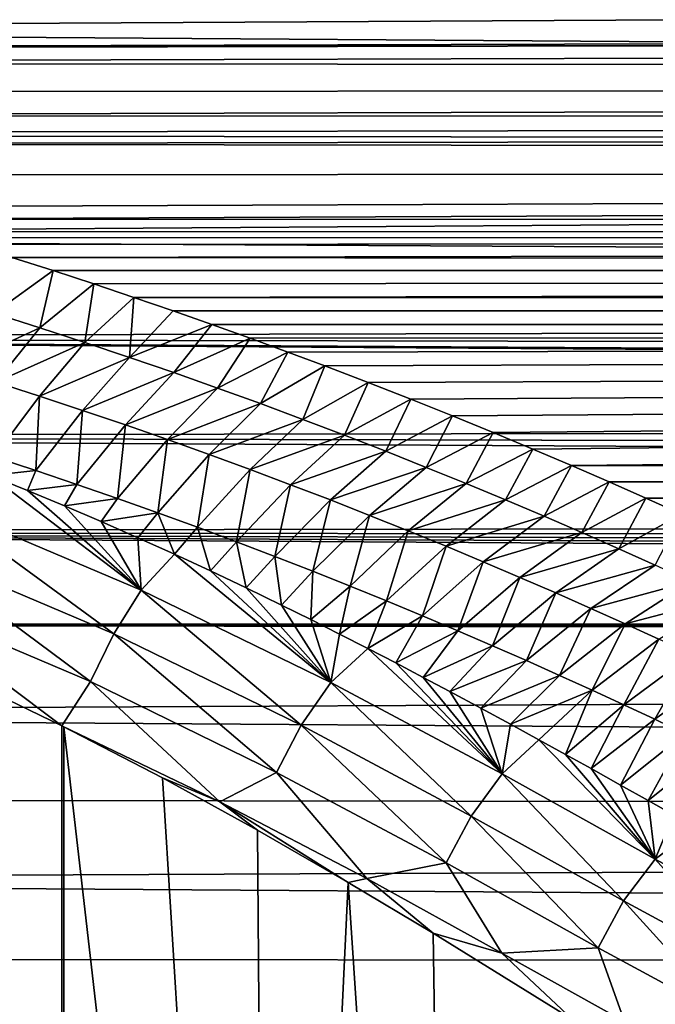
# Model space of a CAD drawing. Header units: millimetres. Extents: x -139 to 106, y -8 to 139.
# Tile 185 of 256: x -69.92 to -66.43, y 55.87 to 61.28. Entities that reach past the tile are written whole.
import ezdxf

# ---------------------------------------------------------------- set-up
doc = ezdxf.new("R2010")
doc.units = ezdxf.units.MM
doc.header["$LTSCALE"] = 53.842063
for name, color, linetype in [('33', 7, 'CONTINUOUS'), ('47', 7, 'CONTINUOUS'), ('66', 7, 'CONTINUOUS'), ('67', 7, 'CONTINUOUS'), ('69', 7, 'CONTINUOUS')]:
    doc.layers.add(name, color=color, linetype=linetype)

msp = doc.modelspace()

# ---------------------------------------------------------------- linework, layer by layer
at = {"layer": '33', "color": 8, "linetype": 'CONTINUOUS'}
for points in [[(-77.0653, 61.1218, 13.2954), (-6.4917, 61.315, 13.5094), (-117, 61.5429, 13.754), (-77.0653, 61.1218, 13.2954)], [(-6.3828, 61.2542, 13.4427), (-6.4917, 61.315, 13.5094), (-77.0653, 61.1218, 13.2954), (-6.3828, 61.2542, 13.4427)], [(-75.9354, 61.1218, 13.2954), (-6.3828, 61.2542, 13.4427), (-77.0653, 61.1218, 13.2954), (-75.9354, 61.1218, 13.2954)], [(-74.8111, 61.048, 13.212), (-6.3828, 61.2542, 13.4427), (-75.9354, 61.1218, 13.2954), (-74.8111, 61.048, 13.212)], [(-5.8311, 60.9672, 13.1196), (-6.3828, 61.2542, 13.4427), (-74.8111, 61.048, 13.212), (-5.8311, 60.9672, 13.1196)], [(-73.614, 60.8857, 13.0252), (-5.8311, 60.9672, 13.1196), (-74.8111, 61.048, 13.212), (-73.614, 60.8857, 13.0252)], [(-72.9353, 60.7584, 12.8754), (-5.8311, 60.9672, 13.1196), (-73.614, 60.8857, 13.0252), (-72.9353, 60.7584, 12.8754)], [(-5.2835, 60.7151, 12.8237), (-5.8311, 60.9672, 13.1196), (-72.9353, 60.7584, 12.8754), (-5.2835, 60.7151, 12.8237)], [(-72.2308, 60.603, 12.6884), (-5.2835, 60.7151, 12.8237), (-72.9353, 60.7584, 12.8754), (-72.2308, 60.603, 12.6884)], [(-4.7438, 60.496, 12.5568), (-5.2835, 60.7151, 12.8237), (-72.2308, 60.603, 12.6884), (-4.7438, 60.496, 12.5568)], [(-71.5394, 60.4307, 12.4756), (-4.7438, 60.496, 12.5568), (-72.2308, 60.603, 12.6884), (-71.5394, 60.4307, 12.4756)], [(-70.8963, 60.2573, 12.255), (-4.7438, 60.496, 12.5568), (-71.5394, 60.4307, 12.4756), (-70.8963, 60.2573, 12.255)], [(-70.6584, 60.1889, 12.1664), (-4.7438, 60.496, 12.5568), (-70.8963, 60.2573, 12.255), (-70.6584, 60.1889, 12.1664)], [(-3.6997, 60.1486, 12.1136), (-4.7438, 60.496, 12.5568), (-70.6584, 60.1889, 12.1664), (-3.6997, 60.1486, 12.1136)], [(-70.4234, 60.1196, 12.0754), (-3.6997, 60.1486, 12.1136), (-70.6584, 60.1889, 12.1664), (-70.4234, 60.1196, 12.0754)], [(-3.6275, 60.1281, 12.0867), (-3.6997, 60.1486, 12.1136), (-70.4234, 60.1196, 12.0754), (-3.6275, 60.1281, 12.0867)], [(-70.1914, 60.0492, 11.9819), (-3.6275, 60.1281, 12.0867), (-70.4234, 60.1196, 12.0754), (-70.1914, 60.0492, 11.9819)], [(-69.9623, 59.9779, 11.8861), (-3.6275, 60.1281, 12.0867), (-70.1914, 60.0492, 11.9819), (-69.9623, 59.9779, 11.8861)], [(-2.7114, 59.9061, 11.7882), (-3.6275, 60.1281, 12.0867), (-69.9623, 59.9779, 11.8861), (-2.7114, 59.9061, 11.7882)], [(-69.7361, 59.9057, 11.7877), (-2.7114, 59.9061, 11.7882), (-69.9623, 59.9779, 11.8861), (-69.7361, 59.9057, 11.7877)], [(-69.5131, 59.8327, 11.687), (-2.7114, 59.9061, 11.7882), (-69.7361, 59.9057, 11.7877), (-69.5131, 59.8327, 11.687)], [(-69.2933, 59.759, 11.584), (-2.7114, 59.9061, 11.7882), (-69.5131, 59.8327, 11.687), (-69.2933, 59.759, 11.584)], [(-1.7719, 59.7476, 11.5678), (-2.7114, 59.9061, 11.7882), (-69.2933, 59.759, 11.584), (-1.7719, 59.7476, 11.5678)], [(-69.0767, 59.6846, 11.4785), (-1.7719, 59.7476, 11.5678), (-69.2933, 59.759, 11.584), (-69.0767, 59.6846, 11.4785)], [(-0.8695, 59.6591, 11.4421), (-1.7719, 59.7476, 11.5678), (-69.0767, 59.6846, 11.4785), (-0.8695, 59.6591, 11.4421)], [(-68.8634, 59.6096, 11.3707), (-0.8695, 59.6591, 11.4421), (-69.0767, 59.6846, 11.4785), (-68.8634, 59.6096, 11.3707)], [(0, 59.6311, 11.4017), (-0.8695, 59.6591, 11.4421), (-68.8634, 59.6096, 11.3707), (0, 59.6311, 11.4017)], [(-68.6535, 59.5342, 11.2609), (0, 59.6311, 11.4017), (-68.8634, 59.6096, 11.3707), (-68.6535, 59.5342, 11.2609)], [(-68.4469, 59.4584, 11.1488), (0, 59.6311, 11.4017), (-68.6535, 59.5342, 11.2609), (-68.4469, 59.4584, 11.1488)], [(-68.2437, 59.3823, 11.0346), (0, 59.6311, 11.4017), (-68.4469, 59.4584, 11.1488), (-68.2437, 59.3823, 11.0346)], [(-68.0046, 59.2908, 10.895), (0, 59.6311, 11.4017), (-68.2437, 59.3823, 11.0346), (-68.0046, 59.2908, 10.895)], [(-67.7705, 59.1991, 10.7525), (0, 59.6311, 11.4017), (-68.0046, 59.2908, 10.895), (-67.7705, 59.1991, 10.7525)], [(-67.5416, 59.1075, 10.6075), (0, 59.6311, 11.4017), (-67.7705, 59.1991, 10.7525), (-67.5416, 59.1075, 10.6075)], [(-67.3181, 59.0161, 10.4599), (0, 59.6311, 11.4017), (-67.5416, 59.1075, 10.6075), (-67.3181, 59.0161, 10.4599)], [(-67.0999, 58.925, 10.31), (0, 59.6311, 11.4017), (-67.3181, 59.0161, 10.4599), (-67.0999, 58.925, 10.31)], [(-66.8874, 58.8345, 10.1581), (0, 59.6311, 11.4017), (-67.0999, 58.925, 10.31), (-66.8874, 58.8345, 10.1581)], [(0, 58.7546, 10.0213), (0, 59.6311, 11.4017), (-66.8874, 58.8345, 10.1581), (0, 58.7546, 10.0213)], [(-66.6806, 58.7447, 10.0041), (0, 58.7546, 10.0213), (-66.8874, 58.8345, 10.1581), (-66.6806, 58.7447, 10.0041)], [(-66.4795, 58.6556, 9.8484), (0, 58.7546, 10.0213), (-66.6806, 58.7447, 10.0041), (-66.4795, 58.6556, 9.8484)], [(-66.2839, 58.5675, 9.691), (0, 58.7546, 10.0213), (-66.4795, 58.6556, 9.8484), (-66.2839, 58.5675, 9.691)]]:
    msp.add_3dface(points, dxfattribs=at)
at = {"layer": '47', "color": 8, "linetype": 'CONTINUOUS'}
for points in [[(-76.5, 61.8109, -19.5124), (-10.0157, 61.5806, -19.4751), (-76.5, 61.2294, -19.4075), (-76.5, 61.8109, -19.5124)], [(-10.0157, 61.5806, -19.4751), (-9.0766, 60.7947, -19.3056), (-76.5, 61.2294, -19.4075), (-10.0157, 61.5806, -19.4751)], [(-76.5, 61.2294, -19.4075), (-9.0766, 60.7947, -19.3056), (-76.5, 60.6553, -19.2686), (-76.5, 61.2294, -19.4075)], [(-9.0766, 60.7947, -19.3056), (-8.7447, 60.5512, -19.2395), (-76.5, 60.6553, -19.2686), (-9.0766, 60.7947, -19.3056)], [(-76.5, 60.6553, -19.2686), (-8.7447, 60.5512, -19.2395), (-76.5, 60.0903, -19.096), (-76.5, 60.6553, -19.2686)], [(-8.7447, 60.5512, -19.2395), (-7.999, 60.0595, -19.0855), (-76.5, 60.0903, -19.096), (-8.7447, 60.5512, -19.2395)], [(-7.999, 60.0595, -19.0855), (-7.4068, 59.7169, -18.9614), (-76.5, 60.0903, -19.096), (-7.999, 60.0595, -19.0855)], [(-76.5, 60.0903, -19.096), (-7.4068, 59.7169, -18.9614), (-76.5, 59.5365, -18.8903), (-76.5, 60.0903, -19.096)], [(-7.4068, 59.7169, -18.9614), (-6.7804, 59.395, -18.8316), (-76.5, 59.5365, -18.8903), (-7.4068, 59.7169, -18.9614)], [(-6.7804, 59.395, -18.8316), (-6.2513, 59.1523, -18.7251), (-76.5, 59.5365, -18.8903), (-6.7804, 59.395, -18.8316)], [(-6.2513, 59.1523, -18.7251), (-6.126, 59.0984, -18.7004), (-76.5, 59.5365, -18.8903), (-6.2513, 59.1523, -18.7251)], [(-76.5, 59.5365, -18.8903), (-6.126, 59.0984, -18.7004), (-76.5, 58.9958, -18.6522), (-76.5, 59.5365, -18.8903)], [(-6.126, 59.0984, -18.7004), (-5.4509, 58.8314, -18.5721), (-76.5, 58.9958, -18.6522), (-6.126, 59.0984, -18.7004)], [(-5.4509, 58.8314, -18.5721), (-4.7643, 58.597, -18.4514), (-76.5, 58.9958, -18.6522), (-5.4509, 58.8314, -18.5721)], [(-76.5, 58.9958, -18.6522), (-4.7643, 58.597, -18.4514), (-76.5, 58.4701, -18.3827), (-76.5, 58.9958, -18.6522)], [(-4.7643, 58.597, -18.4514), (-4.0748, 58.3974, -18.3423), (-76.5, 58.4701, -18.3827), (-4.7643, 58.597, -18.4514)], [(-4.0748, 58.3974, -18.3423), (-3.3865, 58.2318, -18.2472), (-76.5, 58.4701, -18.3827), (-4.0748, 58.3974, -18.3423)], [(-3.3865, 58.2318, -18.2472), (-2.7004, 58.0988, -18.1678), (-76.5, 58.4701, -18.3827), (-3.3865, 58.2318, -18.2472)], [(-2.7004, 58.0988, -18.1678), (-2.0031, 57.9957, -18.1043), (-76.5, 58.4701, -18.3827), (-2.7004, 58.0988, -18.1678)], [(-76.5, 58.4701, -18.3827), (-2.0031, 57.9957, -18.1043), (-76.5, 57.9612, -18.0826), (-76.5, 58.4701, -18.3827)], [(-2.0031, 57.9957, -18.1043), (-1.3383, 57.9267, -18.0608), (-76.5, 57.9612, -18.0826), (-2.0031, 57.9957, -18.1043)], [(-1.3383, 57.9267, -18.0608), (0, 57.8722, -18.0258), (-76.5, 57.9612, -18.0826), (-1.3383, 57.9267, -18.0608)], [(-76.5, 57.9612, -18.0826), (0, 57.8722, -18.0258), (-76.5, 57.471, -17.753), (-76.5, 57.9612, -18.0826)], [(0, 57.8722, -18.0258), (0, 56.9149, -17.3244), (-76.5, 57.471, -17.753), (0, 57.8722, -18.0258)], [(-76.5, 57.471, -17.753), (0, 56.9149, -17.3244), (-76.5, 57.0011, -17.395), (-76.5, 57.471, -17.753)], [(-76.5, 57.0011, -17.395), (0, 56.9149, -17.3244), (-76.5, 56.5531, -17.0098), (-76.5, 57.0011, -17.395)], [(0, 56.9149, -17.3244), (0, 56.0476, -16.5146), (-76.5, 56.5531, -17.0098), (0, 56.9149, -17.3244)], [(-76.5, 56.5531, -17.0098), (0, 56.0476, -16.5146), (-76.5, 56.1287, -16.5989), (-76.5, 56.5531, -17.0098)], [(-76.5, 56.1287, -16.5989), (0, 56.0476, -16.5146), (-76.5, 55.7292, -16.1637), (-76.5, 56.1287, -16.5989)], [(0, 56.0476, -16.5146), (0, 55.2822, -15.6078), (-76.5, 55.7292, -16.1637), (0, 56.0476, -16.5146)]]:
    msp.add_3dface(points, dxfattribs=at)
at = {"layer": '66', "color": 8, "linetype": 'CONTINUOUS'}
for points in [[(-69.7361, 59.9057, 11.7877), (-69.9623, 59.9779, 11.8861), (-70.0614, 59.6719, 11.5042), (-69.7361, 59.9057, 11.7877)], [(-69.7361, 59.9057, 11.7877), (-70.0614, 59.6719, 11.5042), (-69.81, 59.5924, 11.3903), (-69.7361, 59.9057, 11.7877)], [(-69.5131, 59.8327, 11.687), (-69.7361, 59.9057, 11.7877), (-69.81, 59.5924, 11.3903), (-69.5131, 59.8327, 11.687)], [(-69.5131, 59.8327, 11.687), (-69.81, 59.5924, 11.3903), (-69.5615, 59.5115, 11.2726), (-69.5131, 59.8327, 11.687)], [(-69.2933, 59.759, 11.584), (-69.5131, 59.8327, 11.687), (-69.5615, 59.5115, 11.2726), (-69.2933, 59.759, 11.584)], [(-69.2933, 59.759, 11.584), (-69.5615, 59.5115, 11.2726), (-69.3159, 59.4291, 11.1511), (-69.2933, 59.759, 11.584)], [(-69.0767, 59.6846, 11.4785), (-69.2933, 59.759, 11.584), (-69.3159, 59.4291, 11.1511), (-69.0767, 59.6846, 11.4785)], [(-70.0614, 59.6719, 11.5042), (-70.2951, 59.3678, 11.1987), (-69.81, 59.5924, 11.3903), (-70.0614, 59.6719, 11.5042)], [(-68.8634, 59.6096, 11.3707), (-69.0767, 59.6846, 11.4785), (-69.3159, 59.4291, 11.1511), (-68.8634, 59.6096, 11.3707)], [(-70.2951, 59.3678, 11.1987), (-70.0519, 59.2924, 11.0867), (-69.81, 59.5924, 11.3903), (-70.2951, 59.3678, 11.1987)], [(-69.81, 59.5924, 11.3903), (-70.0519, 59.2924, 11.0867), (-69.5615, 59.5115, 11.2726), (-69.81, 59.5924, 11.3903)], [(-68.8634, 59.6096, 11.3707), (-69.3159, 59.4291, 11.1511), (-69.0733, 59.3456, 11.0257), (-68.8634, 59.6096, 11.3707)], [(-68.6535, 59.5342, 11.2609), (-68.8634, 59.6096, 11.3707), (-69.0733, 59.3456, 11.0257), (-68.6535, 59.5342, 11.2609)], [(-70.0519, 59.2924, 11.0867), (-69.8116, 59.2156, 10.9708), (-69.5615, 59.5115, 11.2726), (-70.0519, 59.2924, 11.0867)], [(-69.5615, 59.5115, 11.2726), (-69.8116, 59.2156, 10.9708), (-69.3159, 59.4291, 11.1511), (-69.5615, 59.5115, 11.2726)], [(-68.6535, 59.5342, 11.2609), (-69.0733, 59.3456, 11.0257), (-68.8338, 59.2609, 10.8966), (-68.6535, 59.5342, 11.2609)], [(-68.4469, 59.4584, 11.1488), (-68.6535, 59.5342, 11.2609), (-68.8338, 59.2609, 10.8966), (-68.4469, 59.4584, 11.1488)], [(-68.4469, 59.4584, 11.1488), (-68.8338, 59.2609, 10.8966), (-68.5974, 59.1752, 10.7636), (-68.4469, 59.4584, 11.1488)], [(-68.2437, 59.3823, 11.0346), (-68.4469, 59.4584, 11.1488), (-68.5974, 59.1752, 10.7636), (-68.2437, 59.3823, 11.0346)], [(-69.8116, 59.2156, 10.9708), (-69.574, 59.1373, 10.851), (-69.3159, 59.4291, 11.1511), (-69.8116, 59.2156, 10.9708)], [(-69.3159, 59.4291, 11.1511), (-69.574, 59.1373, 10.851), (-69.0733, 59.3456, 11.0257), (-69.3159, 59.4291, 11.1511)], [(-69.574, 59.1373, 10.851), (-69.3393, 59.0578, 10.7274), (-69.0733, 59.3456, 11.0257), (-69.574, 59.1373, 10.851)], [(-69.0733, 59.3456, 11.0257), (-69.3393, 59.0578, 10.7274), (-68.8338, 59.2609, 10.8966), (-69.0733, 59.3456, 11.0257)], [(-68.2437, 59.3823, 11.0346), (-68.5974, 59.1752, 10.7636), (-68.3644, 59.0886, 10.6269), (-68.2437, 59.3823, 11.0346)], [(-68.0046, 59.2908, 10.895), (-68.2437, 59.3823, 11.0346), (-68.3644, 59.0886, 10.6269), (-68.0046, 59.2908, 10.895)], [(-70.0519, 59.2924, 11.0867), (-70.0616, 58.8825, 10.6964), (-69.8116, 59.2156, 10.9708), (-70.0519, 59.2924, 11.0867)], [(-68.0046, 59.2908, 10.895), (-68.3644, 59.0886, 10.6269), (-68.1346, 59.0012, 10.4865), (-68.0046, 59.2908, 10.895)], [(-67.7705, 59.1991, 10.7525), (-68.0046, 59.2908, 10.895), (-68.1346, 59.0012, 10.4865), (-67.7705, 59.1991, 10.7525)], [(-69.3393, 59.0578, 10.7274), (-69.1077, 58.9772, 10.6001), (-68.8338, 59.2609, 10.8966), (-69.3393, 59.0578, 10.7274)], [(-68.8338, 59.2609, 10.8966), (-69.1077, 58.9772, 10.6001), (-68.5974, 59.1752, 10.7636), (-68.8338, 59.2609, 10.8966)], [(-70.0616, 58.8825, 10.6964), (-69.8321, 58.8076, 10.5786), (-69.8116, 59.2156, 10.9708), (-70.0616, 58.8825, 10.6964)], [(-69.8116, 59.2156, 10.9708), (-69.8321, 58.8076, 10.5786), (-69.574, 59.1373, 10.851), (-69.8116, 59.2156, 10.9708)], [(-67.7705, 59.1991, 10.7525), (-68.1346, 59.0012, 10.4865), (-67.9083, 58.9132, 10.3422), (-67.7705, 59.1991, 10.7525)], [(-67.5416, 59.1075, 10.6075), (-67.7705, 59.1991, 10.7525), (-67.9083, 58.9132, 10.3422), (-67.5416, 59.1075, 10.6075)], [(-69.8321, 58.8076, 10.5786), (-69.6054, 58.7315, 10.4569), (-69.574, 59.1373, 10.851), (-69.8321, 58.8076, 10.5786)], [(-69.574, 59.1373, 10.851), (-69.6054, 58.7315, 10.4569), (-69.3393, 59.0578, 10.7274), (-69.574, 59.1373, 10.851)], [(-69.1077, 58.9772, 10.6001), (-68.8791, 58.8956, 10.469), (-68.5974, 59.1752, 10.7636), (-69.1077, 58.9772, 10.6001)], [(-68.5974, 59.1752, 10.7636), (-68.8791, 58.8956, 10.469), (-68.3644, 59.0886, 10.6269), (-68.5974, 59.1752, 10.7636)], [(-68.8791, 58.8956, 10.469), (-68.6537, 58.813, 10.3341), (-68.3644, 59.0886, 10.6269), (-68.8791, 58.8956, 10.469)], [(-68.3644, 59.0886, 10.6269), (-68.6537, 58.813, 10.3341), (-68.1346, 59.0012, 10.4865), (-68.3644, 59.0886, 10.6269)], [(-67.5416, 59.1075, 10.6075), (-67.9083, 58.9132, 10.3422), (-67.6855, 58.8245, 10.1943), (-67.5416, 59.1075, 10.6075)], [(-67.3181, 59.0161, 10.4599), (-67.5416, 59.1075, 10.6075), (-67.6855, 58.8245, 10.1943), (-67.3181, 59.0161, 10.4599)], [(-69.6054, 58.7315, 10.4569), (-69.3817, 58.6542, 10.3314), (-69.3393, 59.0578, 10.7274), (-69.6054, 58.7315, 10.4569)], [(-69.3393, 59.0578, 10.7274), (-69.3817, 58.6542, 10.3314), (-69.1077, 58.9772, 10.6001), (-69.3393, 59.0578, 10.7274)], [(-69.3817, 58.6542, 10.3314), (-69.1609, 58.5758, 10.2022), (-69.1077, 58.9772, 10.6001), (-69.3817, 58.6542, 10.3314)], [(-69.1077, 58.9772, 10.6001), (-69.1609, 58.5758, 10.2022), (-68.8791, 58.8956, 10.469), (-69.1077, 58.9772, 10.6001)], [(-68.6537, 58.813, 10.3341), (-68.4316, 58.7297, 10.1956), (-68.1346, 59.0012, 10.4865), (-68.6537, 58.813, 10.3341)], [(-68.1346, 59.0012, 10.4865), (-68.4316, 58.7297, 10.1956), (-67.9083, 58.9132, 10.3422), (-68.1346, 59.0012, 10.4865)], [(-67.3181, 59.0161, 10.4599), (-67.6855, 58.8245, 10.1943), (-67.4662, 58.7355, 10.0426), (-67.3181, 59.0161, 10.4599)], [(-67.0999, 58.925, 10.31), (-67.3181, 59.0161, 10.4599), (-67.4662, 58.7355, 10.0426), (-67.0999, 58.925, 10.31)], [(-68.4316, 58.7297, 10.1956), (-68.2128, 58.6458, 10.0533), (-67.9083, 58.9132, 10.3422), (-68.4316, 58.7297, 10.1956)], [(-67.9083, 58.9132, 10.3422), (-68.2128, 58.6458, 10.0533), (-67.6855, 58.8245, 10.1943), (-67.9083, 58.9132, 10.3422)], [(-67.0999, 58.925, 10.31), (-67.4662, 58.7355, 10.0426), (-67.2506, 58.6461, 9.8873), (-67.0999, 58.925, 10.31)], [(-66.8874, 58.8345, 10.1581), (-67.0999, 58.925, 10.31), (-67.2506, 58.6461, 9.8873), (-66.8874, 58.8345, 10.1581)], [(-70.0616, 58.8825, 10.6964), (-70.0817, 58.7808, 10.612), (-69.8321, 58.8076, 10.5786), (-70.0616, 58.8825, 10.6964)], [(-69.1609, 58.5758, 10.2022), (-68.9432, 58.4966, 10.0693), (-68.8791, 58.8956, 10.469), (-69.1609, 58.5758, 10.2022)], [(-68.8791, 58.8956, 10.469), (-68.9432, 58.4966, 10.0693), (-68.6537, 58.813, 10.3341), (-68.8791, 58.8956, 10.469)], [(-70.0817, 58.7808, 10.612), (-69.8776, 58.6986, 10.4926), (-69.8321, 58.8076, 10.5786), (-70.0817, 58.7808, 10.612)], [(-69.8321, 58.8076, 10.5786), (-69.8776, 58.6986, 10.4926), (-69.6054, 58.7315, 10.4569), (-69.8321, 58.8076, 10.5786)], [(-68.9432, 58.4966, 10.0693), (-68.7287, 58.4165, 9.9328), (-68.6537, 58.813, 10.3341), (-68.9432, 58.4966, 10.0693)], [(-68.6537, 58.813, 10.3341), (-68.7287, 58.4165, 9.9328), (-68.4316, 58.7297, 10.1956), (-68.6537, 58.813, 10.3341)], [(-68.2128, 58.6458, 10.0533), (-67.9973, 58.5613, 9.9074), (-67.6855, 58.8245, 10.1943), (-68.2128, 58.6458, 10.0533)], [(-67.6855, 58.8245, 10.1943), (-67.9973, 58.5613, 9.9074), (-67.4662, 58.7355, 10.0426), (-67.6855, 58.8245, 10.1943)], [(-66.8874, 58.8345, 10.1581), (-67.2506, 58.6461, 9.8873), (-67.0388, 58.5566, 9.7282), (-66.8874, 58.8345, 10.1581)], [(-66.6806, 58.7447, 10.0041), (-66.8874, 58.8345, 10.1581), (-67.0388, 58.5566, 9.7282), (-66.6806, 58.7447, 10.0041)], [(-69.8776, 58.6986, 10.4926), (-69.674, 58.6139, 10.3682), (-69.6054, 58.7315, 10.4569), (-69.8776, 58.6986, 10.4926)], [(-69.6054, 58.7315, 10.4569), (-69.674, 58.6139, 10.3682), (-69.3817, 58.6542, 10.3314), (-69.6054, 58.7315, 10.4569)], [(-68.7287, 58.4165, 9.9328), (-68.5174, 58.3358, 9.7926), (-68.4316, 58.7297, 10.1956), (-68.7287, 58.4165, 9.9328)], [(-68.4316, 58.7297, 10.1956), (-68.5174, 58.3358, 9.7926), (-68.2128, 58.6458, 10.0533), (-68.4316, 58.7297, 10.1956)], [(-67.9973, 58.5613, 9.9074), (-67.7854, 58.4765, 9.7579), (-67.4662, 58.7355, 10.0426), (-67.9973, 58.5613, 9.9074)], [(-67.4662, 58.7355, 10.0426), (-67.7854, 58.4765, 9.7579), (-67.2506, 58.6461, 9.8873), (-67.4662, 58.7355, 10.0426)], [(-66.6806, 58.7447, 10.0041), (-67.0388, 58.5566, 9.7282), (-66.8309, 58.4669, 9.5655), (-66.6806, 58.7447, 10.0041)], [(-66.4795, 58.6556, 9.8484), (-66.6806, 58.7447, 10.0041), (-66.8309, 58.4669, 9.5655), (-66.4795, 58.6556, 9.8484)], [(-69.674, 58.6139, 10.3682), (-69.4714, 58.5271, 10.2389), (-69.3817, 58.6542, 10.3314), (-69.674, 58.6139, 10.3682)], [(-69.3817, 58.6542, 10.3314), (-69.4714, 58.5271, 10.2389), (-69.1609, 58.5758, 10.2022), (-69.3817, 58.6542, 10.3314)], [(-68.5174, 58.3358, 9.7926), (-68.3094, 58.2546, 9.6488), (-68.2128, 58.6458, 10.0533), (-68.5174, 58.3358, 9.7926)], [(-68.2128, 58.6458, 10.0533), (-68.3094, 58.2546, 9.6488), (-67.9973, 58.5613, 9.9074), (-68.2128, 58.6458, 10.0533)], [(-67.7854, 58.4765, 9.7579), (-67.577, 58.3913, 9.6048), (-67.2506, 58.6461, 9.8873), (-67.7854, 58.4765, 9.7579)], [(-67.2506, 58.6461, 9.8873), (-67.577, 58.3913, 9.6048), (-67.0388, 58.5566, 9.7282), (-67.2506, 58.6461, 9.8873)], [(-66.4795, 58.6556, 9.8484), (-66.8309, 58.4669, 9.5655), (-66.6269, 58.3772, 9.3991), (-66.4795, 58.6556, 9.8484)], [(-66.2839, 58.5675, 9.691), (-66.4795, 58.6556, 9.8484), (-66.6269, 58.3772, 9.3991), (-66.2839, 58.5675, 9.691)], [(-69.4714, 58.5271, 10.2389), (-69.27, 58.4384, 10.1048), (-69.1609, 58.5758, 10.2022), (-69.4714, 58.5271, 10.2389)], [(-69.27, 58.4384, 10.1048), (-69.0699, 58.3479, 9.9658), (-69.1609, 58.5758, 10.2022), (-69.27, 58.4384, 10.1048)], [(-69.1609, 58.5758, 10.2022), (-69.0699, 58.3479, 9.9658), (-68.9432, 58.4966, 10.0693), (-69.1609, 58.5758, 10.2022)], [(-68.3094, 58.2546, 9.6488), (-68.1047, 58.173, 9.5015), (-67.9973, 58.5613, 9.9074), (-68.3094, 58.2546, 9.6488)], [(-67.9973, 58.5613, 9.9074), (-68.1047, 58.173, 9.5015), (-67.7854, 58.4765, 9.7579), (-67.9973, 58.5613, 9.9074)], [(-67.577, 58.3913, 9.6048), (-67.3723, 58.3059, 9.4481), (-67.0388, 58.5566, 9.7282), (-67.577, 58.3913, 9.6048)], [(-67.0388, 58.5566, 9.7282), (-67.3723, 58.3059, 9.4481), (-66.8309, 58.4669, 9.5655), (-67.0388, 58.5566, 9.7282)], [(-66.2839, 58.5675, 9.691), (-66.6269, 58.3772, 9.3991), (-66.4271, 58.2876, 9.229), (-66.2839, 58.5675, 9.691)], [(-69.0699, 58.3479, 9.9658), (-68.8716, 58.2559, 9.8223), (-68.9432, 58.4966, 10.0693), (-69.0699, 58.3479, 9.9658)], [(-68.9432, 58.4966, 10.0693), (-68.8716, 58.2559, 9.8223), (-68.7287, 58.4165, 9.9328), (-68.9432, 58.4966, 10.0693)], [(-68.1047, 58.173, 9.5015), (-67.9036, 58.0911, 9.3506), (-67.7854, 58.4765, 9.7579), (-68.1047, 58.173, 9.5015)], [(-67.7854, 58.4765, 9.7579), (-67.9036, 58.0911, 9.3506), (-67.577, 58.3913, 9.6048), (-67.7854, 58.4765, 9.7579)], [(-67.3723, 58.3059, 9.4481), (-67.1714, 58.2205, 9.2878), (-66.8309, 58.4669, 9.5655), (-67.3723, 58.3059, 9.4481)], [(-66.8309, 58.4669, 9.5655), (-67.1714, 58.2205, 9.2878), (-66.6269, 58.3772, 9.3991), (-66.8309, 58.4669, 9.5655)], [(-68.8716, 58.2559, 9.8223), (-68.6752, 58.1626, 9.674), (-68.7287, 58.4165, 9.9328), (-68.8716, 58.2559, 9.8223)], [(-68.7287, 58.4165, 9.9328), (-68.6752, 58.1626, 9.674), (-68.5174, 58.3358, 9.7926), (-68.7287, 58.4165, 9.9328)], [(-67.9036, 58.0911, 9.3506), (-67.706, 58.0091, 9.1963), (-67.577, 58.3913, 9.6048), (-67.9036, 58.0911, 9.3506)], [(-67.577, 58.3913, 9.6048), (-67.706, 58.0091, 9.1963), (-67.3723, 58.3059, 9.4481), (-67.577, 58.3913, 9.6048)], [(-67.1714, 58.2205, 9.2878), (-66.9743, 58.1352, 9.1241), (-66.6269, 58.3772, 9.3991), (-67.1714, 58.2205, 9.2878)], [(-66.6269, 58.3772, 9.3991), (-66.9743, 58.1352, 9.1241), (-66.4271, 58.2876, 9.229), (-66.6269, 58.3772, 9.3991)], [(-68.6752, 58.1626, 9.674), (-68.481, 58.0682, 9.5212), (-68.5174, 58.3358, 9.7926), (-68.6752, 58.1626, 9.674)], [(-68.5174, 58.3358, 9.7926), (-68.481, 58.0682, 9.5212), (-68.3094, 58.2546, 9.6488), (-68.5174, 58.3358, 9.7926)], [(-67.706, 58.0091, 9.1963), (-67.5121, 57.9271, 9.0385), (-67.3723, 58.3059, 9.4481), (-67.706, 58.0091, 9.1963)], [(-67.3723, 58.3059, 9.4481), (-67.5121, 57.9271, 9.0385), (-67.1714, 58.2205, 9.2878), (-67.3723, 58.3059, 9.4481)], [(-66.9743, 58.1352, 9.1241), (-66.7812, 58.05, 8.9568), (-66.4271, 58.2876, 9.229), (-66.9743, 58.1352, 9.1241)], [(-66.4271, 58.2876, 9.229), (-66.7812, 58.05, 8.9568), (-66.2315, 58.1983, 9.0553), (-66.4271, 58.2876, 9.229)], [(-68.481, 58.0682, 9.5212), (-68.3207, 57.9889, 9.3904), (-68.3094, 58.2546, 9.6488), (-68.481, 58.0682, 9.5212)], [(-68.3094, 58.2546, 9.6488), (-68.3207, 57.9889, 9.3904), (-68.1047, 58.173, 9.5015), (-68.3094, 58.2546, 9.6488)], [(-67.5121, 57.9271, 9.0385), (-67.3219, 57.8451, 8.8773), (-67.1714, 58.2205, 9.2878), (-67.5121, 57.9271, 9.0385)], [(-67.1714, 58.2205, 9.2878), (-67.3219, 57.8451, 8.8773), (-66.9743, 58.1352, 9.1241), (-67.1714, 58.2205, 9.2878)], [(-68.3207, 57.9889, 9.3904), (-68.1622, 57.9091, 9.2565), (-68.1047, 58.173, 9.5015), (-68.3207, 57.9889, 9.3904)], [(-68.1047, 58.173, 9.5015), (-68.1622, 57.9091, 9.2565), (-67.9036, 58.0911, 9.3506), (-68.1047, 58.173, 9.5015)], [(-66.7812, 58.05, 8.9568), (-66.5922, 57.9651, 8.786), (-66.2315, 58.1983, 9.0553), (-66.7812, 58.05, 8.9568)], [(-66.2315, 58.1983, 9.0553), (-66.5922, 57.9651, 8.786), (-66.0402, 58.1093, 8.878), (-66.2315, 58.1983, 9.0553)], [(-67.3219, 57.8451, 8.8773), (-67.1356, 57.7634, 8.7128), (-66.9743, 58.1352, 9.1241), (-67.3219, 57.8451, 8.8773)], [(-66.9743, 58.1352, 9.1241), (-67.1356, 57.7634, 8.7128), (-66.7812, 58.05, 8.9568), (-66.9743, 58.1352, 9.1241)], [(-66.5922, 57.9651, 8.786), (-66.4074, 57.8806, 8.6118), (-66.0402, 58.1093, 8.878), (-66.5922, 57.9651, 8.786)], [(-68.1622, 57.9091, 9.2565), (-68.0064, 57.8296, 9.1205), (-67.9036, 58.0911, 9.3506), (-68.1622, 57.9091, 9.2565)], [(-67.9036, 58.0911, 9.3506), (-68.0064, 57.8296, 9.1205), (-67.706, 58.0091, 9.1963), (-67.9036, 58.0911, 9.3506)], [(-67.1356, 57.7634, 8.7128), (-66.9532, 57.6819, 8.5449), (-66.7812, 58.05, 8.9568), (-67.1356, 57.7634, 8.7128)], [(-66.7812, 58.05, 8.9568), (-66.9532, 57.6819, 8.5449), (-66.5922, 57.9651, 8.786), (-66.7812, 58.05, 8.9568)], [(-68.0064, 57.8296, 9.1205), (-67.8529, 57.7501, 8.982), (-67.706, 58.0091, 9.1963), (-68.0064, 57.8296, 9.1205)], [(-67.706, 58.0091, 9.1963), (-67.8529, 57.7501, 8.982), (-67.5121, 57.9271, 9.0385), (-67.706, 58.0091, 9.1963)], [(-66.9532, 57.6819, 8.5449), (-66.7748, 57.6009, 8.3736), (-66.5922, 57.9651, 8.786), (-66.9532, 57.6819, 8.5449)], [(-66.5922, 57.9651, 8.786), (-66.7748, 57.6009, 8.3736), (-66.4074, 57.8806, 8.6118), (-66.5922, 57.9651, 8.786)], [(-67.8529, 57.7501, 8.982), (-67.7022, 57.671, 8.8413), (-67.5121, 57.9271, 9.0385), (-67.8529, 57.7501, 8.982)], [(-67.5121, 57.9271, 9.0385), (-67.7022, 57.671, 8.8413), (-67.3219, 57.8451, 8.8773), (-67.5121, 57.9271, 9.0385)], [(-67.7022, 57.671, 8.8413), (-67.5558, 57.5933, 8.7002), (-67.3219, 57.8451, 8.8773), (-67.7022, 57.671, 8.8413)], [(-67.3219, 57.8451, 8.8773), (-67.5558, 57.5933, 8.7002), (-67.1356, 57.7634, 8.7128), (-67.3219, 57.8451, 8.8773)], [(-66.7748, 57.6009, 8.3736), (-66.6005, 57.5205, 8.1992), (-66.4074, 57.8806, 8.6118), (-66.7748, 57.6009, 8.3736)], [(-66.4074, 57.8806, 8.6118), (-66.6005, 57.5205, 8.1992), (-66.2268, 57.7965, 8.4342), (-66.4074, 57.8806, 8.6118)], [(-66.6005, 57.5205, 8.1992), (-66.4305, 57.4407, 8.0214), (-66.2268, 57.7965, 8.4342), (-66.6005, 57.5205, 8.1992)], [(-66.2268, 57.7965, 8.4342), (-66.4305, 57.4407, 8.0214), (-66.0506, 57.7131, 8.2531), (-66.2268, 57.7965, 8.4342)], [(-67.5558, 57.5933, 8.7002), (-67.3857, 57.502, 8.5305), (-67.1356, 57.7634, 8.7128), (-67.5558, 57.5933, 8.7002)], [(-67.1356, 57.7634, 8.7128), (-67.3857, 57.502, 8.5305), (-66.9532, 57.6819, 8.5449), (-67.1356, 57.7634, 8.7128)], [(-67.3857, 57.502, 8.5305), (-67.2221, 57.4132, 8.3609), (-66.9532, 57.6819, 8.5449), (-67.3857, 57.502, 8.5305)], [(-66.9532, 57.6819, 8.5449), (-67.2221, 57.4132, 8.3609), (-66.7748, 57.6009, 8.3736), (-66.9532, 57.6819, 8.5449)], [(-66.4305, 57.4407, 8.0214), (-66.2647, 57.3617, 7.8405), (-66.0506, 57.7131, 8.2531), (-66.4305, 57.4407, 8.0214)], [(-67.2221, 57.4132, 8.3609), (-67.0671, 57.3283, 8.1943), (-66.7748, 57.6009, 8.3736), (-67.2221, 57.4132, 8.3609)], [(-67.0671, 57.3283, 8.1943), (-66.9198, 57.247, 8.0303), (-66.7748, 57.6009, 8.3736), (-67.0671, 57.3283, 8.1943)], [(-66.7748, 57.6009, 8.3736), (-66.9198, 57.247, 8.0303), (-66.6005, 57.5205, 8.1992), (-66.7748, 57.6009, 8.3736)], [(-66.9198, 57.247, 8.0303), (-66.7805, 57.1698, 7.8699), (-66.6005, 57.5205, 8.1992), (-66.9198, 57.247, 8.0303)], [(-66.6005, 57.5205, 8.1992), (-66.7805, 57.1698, 7.8699), (-66.4305, 57.4407, 8.0214), (-66.6005, 57.5205, 8.1992)], [(-66.7805, 57.1698, 7.8699), (-66.6176, 57.0791, 7.6753), (-66.4305, 57.4407, 8.0214), (-66.7805, 57.1698, 7.8699)], [(-66.4305, 57.4407, 8.0214), (-66.6176, 57.0791, 7.6753), (-66.2647, 57.3617, 7.8405), (-66.4305, 57.4407, 8.0214)], [(-66.6176, 57.0791, 7.6753), (-66.4664, 56.9947, 7.4876), (-66.2647, 57.3617, 7.8405), (-66.6176, 57.0791, 7.6753)], [(-66.2647, 57.3617, 7.8405), (-66.4664, 56.9947, 7.4876), (-66.1033, 57.2836, 7.6565), (-66.2647, 57.3617, 7.8405)], [(-66.4664, 56.9947, 7.4876), (-66.3265, 56.9166, 7.3072), (-66.1033, 57.2836, 7.6565), (-66.4664, 56.9947, 7.4876)]]:
    msp.add_3dface(points, dxfattribs=at)
at = {"layer": '67', "color": 8, "linetype": 'CONTINUOUS'}
for points in [[(-69.2517, 58.151, 9.8779), (-70.0817, 58.7808, 10.612), (-70.3899, 58.6325, 10.5902), (-69.2517, 58.151, 9.8779)], [(-69.8776, 58.6986, 10.4926), (-70.0817, 58.7808, 10.612), (-69.2517, 58.151, 9.8779), (-69.8776, 58.6986, 10.4926)], [(-69.674, 58.6139, 10.3682), (-69.8776, 58.6986, 10.4926), (-69.2517, 58.151, 9.8779), (-69.674, 58.6139, 10.3682)], [(-70.3899, 58.6325, 10.5902), (-70.5246, 58.3861, 10.5184), (-69.4026, 57.911, 9.8178), (-70.3899, 58.6325, 10.5902)], [(-69.2517, 58.151, 9.8779), (-70.3899, 58.6325, 10.5902), (-69.4026, 57.911, 9.8178), (-69.2517, 58.151, 9.8779)], [(-69.4714, 58.5271, 10.2389), (-69.674, 58.6139, 10.3682), (-69.2517, 58.151, 9.8779), (-69.4714, 58.5271, 10.2389)], [(-69.27, 58.4384, 10.1048), (-69.4714, 58.5271, 10.2389), (-69.2517, 58.151, 9.8779), (-69.27, 58.4384, 10.1048)], [(-69.0699, 58.3479, 9.9658), (-69.27, 58.4384, 10.1048), (-69.2517, 58.151, 9.8779), (-69.0699, 58.3479, 9.9658)], [(-70.6402, 58.1184, 10.4955), (-69.5305, 57.6482, 9.8041), (-70.5246, 58.3861, 10.5184), (-70.6402, 58.1184, 10.4955)], [(-70.5246, 58.3861, 10.5184), (-69.5305, 57.6482, 9.8041), (-69.4026, 57.911, 9.8178), (-70.5246, 58.3861, 10.5184)], [(-68.2107, 57.6438, 9.0566), (-69.0699, 58.3479, 9.9658), (-69.2517, 58.151, 9.8779), (-68.2107, 57.6438, 9.0566)], [(-68.8716, 58.2559, 9.8223), (-69.0699, 58.3479, 9.9658), (-68.2107, 57.6438, 9.0566), (-68.8716, 58.2559, 9.8223)], [(-68.6752, 58.1626, 9.674), (-68.8716, 58.2559, 9.8223), (-68.2107, 57.6438, 9.0566), (-68.6752, 58.1626, 9.674)], [(-68.481, 58.0682, 9.5212), (-68.6752, 58.1626, 9.674), (-68.2107, 57.6438, 9.0566), (-68.481, 58.0682, 9.5212)], [(-70.2276, 57.6655, 10.2302), (-69.6884, 57.405, 9.8794), (-70.6402, 58.1184, 10.4955), (-70.2276, 57.6655, 10.2302)], [(-70.6402, 58.1184, 10.4955), (-69.6884, 57.405, 9.8794), (-69.5305, 57.6482, 9.8041), (-70.6402, 58.1184, 10.4955)], [(-69.2517, 58.151, 9.8779), (-69.4026, 57.911, 9.8178), (-68.3729, 57.4087, 9.008), (-69.2517, 58.151, 9.8779)], [(-68.2107, 57.6438, 9.0566), (-69.2517, 58.151, 9.8779), (-68.3729, 57.4087, 9.008), (-68.2107, 57.6438, 9.0566)], [(-68.3207, 57.9889, 9.3904), (-68.481, 58.0682, 9.5212), (-68.2107, 57.6438, 9.0566), (-68.3207, 57.9889, 9.3904)], [(-68.1622, 57.9091, 9.2565), (-68.3207, 57.9889, 9.3904), (-68.2107, 57.6438, 9.0566), (-68.1622, 57.9091, 9.2565)], [(-69.5305, 57.6482, 9.8041), (-68.5081, 57.1493, 9.0028), (-69.4026, 57.911, 9.8178), (-69.5305, 57.6482, 9.8041)], [(-69.4026, 57.911, 9.8178), (-68.5081, 57.1493, 9.0028), (-68.3729, 57.4087, 9.008), (-69.4026, 57.911, 9.8178)], [(-68.0064, 57.8296, 9.1205), (-68.1622, 57.9091, 9.2565), (-68.2107, 57.6438, 9.0566), (-68.0064, 57.8296, 9.1205)], [(-67.2686, 57.1407, 8.134), (-68.0064, 57.8296, 9.1205), (-68.2107, 57.6438, 9.0566), (-67.2686, 57.1407, 8.134)], [(-67.8529, 57.7501, 8.982), (-68.0064, 57.8296, 9.1205), (-67.2686, 57.1407, 8.134), (-67.8529, 57.7501, 8.982)], [(-67.7022, 57.671, 8.8413), (-67.8529, 57.7501, 8.982), (-67.2686, 57.1407, 8.134), (-67.7022, 57.671, 8.8413)], [(-67.5558, 57.5933, 8.7002), (-67.7022, 57.671, 8.8413), (-67.2686, 57.1407, 8.134), (-67.5558, 57.5933, 8.7002)], [(-69.6884, 57.405, 9.8794), (-68.8196, 56.9877, 9.2208), (-69.5305, 57.6482, 9.8041), (-69.6884, 57.405, 9.8794)], [(-69.5305, 57.6482, 9.8041), (-68.8196, 56.9877, 9.2208), (-68.5081, 57.1493, 9.0028), (-69.5305, 57.6482, 9.8041)], [(-68.2107, 57.6438, 9.0566), (-68.3729, 57.4087, 9.008), (-67.4383, 56.9089, 8.0954), (-68.2107, 57.6438, 9.0566)], [(-67.2686, 57.1407, 8.134), (-68.2107, 57.6438, 9.0566), (-67.4383, 56.9089, 8.0954), (-67.2686, 57.1407, 8.134)], [(-67.3857, 57.502, 8.5305), (-67.5558, 57.5933, 8.7002), (-67.2686, 57.1407, 8.134), (-67.3857, 57.502, 8.5305)], [(-67.2221, 57.4132, 8.3609), (-67.3857, 57.502, 8.5305), (-67.2686, 57.1407, 8.134), (-67.2221, 57.4132, 8.3609)], [(-69.6765, 57.399, 9.8712), (-69.1357, 57.1188, 9.4745), (-69.6884, 57.405, 9.8794), (-69.6765, 57.399, 9.8712)], [(-69.6884, 57.405, 9.8794), (-69.1357, 57.1188, 9.4745), (-68.8196, 56.9877, 9.2208), (-69.6884, 57.405, 9.8794)], [(-68.5081, 57.1493, 9.0028), (-67.5769, 56.6513, 8.0966), (-68.3729, 57.4087, 9.008), (-68.5081, 57.1493, 9.0028)], [(-68.3729, 57.4087, 9.008), (-67.5769, 56.6513, 8.0966), (-67.4383, 56.9089, 8.0954), (-68.3729, 57.4087, 9.008)], [(-67.0671, 57.3283, 8.1943), (-67.2221, 57.4132, 8.3609), (-67.2686, 57.1407, 8.134), (-67.0671, 57.3283, 8.1943)], [(-66.4272, 56.6724, 7.1165), (-67.0671, 57.3283, 8.1943), (-67.2686, 57.1407, 8.134), (-66.4272, 56.6724, 7.1165)], [(-66.9198, 57.247, 8.0303), (-67.0671, 57.3283, 8.1943), (-66.4272, 56.6724, 7.1165), (-66.9198, 57.247, 8.0303)], [(-66.7805, 57.1698, 7.8699), (-66.9198, 57.247, 8.0303), (-66.4272, 56.6724, 7.1165), (-66.7805, 57.1698, 7.8699)], [(-68.8196, 56.9877, 9.2208), (-68.0123, 56.5654, 8.4856), (-68.5081, 57.1493, 9.0028), (-68.8196, 56.9877, 9.2208)], [(-68.5081, 57.1493, 9.0028), (-68.0123, 56.5654, 8.4856), (-67.5769, 56.6513, 8.0966), (-68.5081, 57.1493, 9.0028)], [(-67.2686, 57.1407, 8.134), (-67.4383, 56.9089, 8.0954), (-66.6016, 56.443, 7.0853), (-67.2686, 57.1407, 8.134)], [(-66.4272, 56.6724, 7.1165), (-67.2686, 57.1407, 8.134), (-66.6016, 56.443, 7.0853), (-66.4272, 56.6724, 7.1165)], [(-66.6176, 57.0791, 7.6753), (-66.7805, 57.1698, 7.8699), (-66.4272, 56.6724, 7.1165), (-66.6176, 57.0791, 7.6753)], [(-69.1357, 57.1188, 9.4745), (-68.6136, 56.8319, 9.0446), (-68.8196, 56.9877, 9.2208), (-69.1357, 57.1188, 9.4745)], [(-66.4664, 56.9947, 7.4876), (-66.6176, 57.0791, 7.6753), (-66.4272, 56.6724, 7.1165), (-66.4664, 56.9947, 7.4876)], [(-68.6136, 56.8319, 9.0446), (-68.1154, 56.5447, 8.5847), (-68.8196, 56.9877, 9.2208), (-68.6136, 56.8319, 9.0446)], [(-68.8196, 56.9877, 9.2208), (-68.1154, 56.5447, 8.5847), (-68.0123, 56.5654, 8.4856), (-68.8196, 56.9877, 9.2208)], [(-66.3265, 56.9166, 7.3072), (-66.4664, 56.9947, 7.4876), (-66.4272, 56.6724, 7.1165), (-66.3265, 56.9166, 7.3072)], [(-66.1971, 56.8444, 7.1345), (-66.3265, 56.9166, 7.3072), (-66.4272, 56.6724, 7.1165), (-66.1971, 56.8444, 7.1345)], [(-67.5769, 56.6513, 8.0966), (-66.7412, 56.1859, 7.0892), (-67.4383, 56.9089, 8.0954), (-67.5769, 56.6513, 8.0966)], [(-67.4383, 56.9089, 8.0954), (-66.7412, 56.1859, 7.0892), (-66.6016, 56.443, 7.0853), (-67.4383, 56.9089, 8.0954)], [(-65.6886, 56.2722, 6.0109), (-66.1971, 56.8444, 7.1345), (-66.4272, 56.6724, 7.1165), (-65.6886, 56.2722, 6.0109)], [(-68.0123, 56.5654, 8.4856), (-67.2697, 56.1564, 7.675), (-67.5769, 56.6513, 8.0966), (-68.0123, 56.5654, 8.4856)], [(-67.5769, 56.6513, 8.0966), (-67.2697, 56.1564, 7.675), (-66.7412, 56.1859, 7.0892), (-67.5769, 56.6513, 8.0966)], [(-66.4272, 56.6724, 7.1165), (-66.6016, 56.443, 7.0853), (-65.8669, 56.0453, 5.9831), (-66.4272, 56.6724, 7.1165)], [(-65.6886, 56.2722, 6.0109), (-66.4272, 56.6724, 7.1165), (-65.8669, 56.0453, 5.9831), (-65.6886, 56.2722, 6.0109)], [(-68.1154, 56.5447, 8.5847), (-67.6485, 56.2654, 8.1026), (-68.0123, 56.5654, 8.4856), (-68.1154, 56.5447, 8.5847)], [(-68.0123, 56.5654, 8.4856), (-67.6485, 56.2654, 8.1026), (-67.2697, 56.1564, 7.675), (-68.0123, 56.5654, 8.4856)], [(-66.7412, 56.1859, 7.0892), (-66.0072, 55.7886, 5.9848), (-66.6016, 56.443, 7.0853), (-66.7412, 56.1859, 7.0892)], [(-66.6016, 56.443, 7.0853), (-66.0072, 55.7886, 5.9848), (-65.8669, 56.0453, 5.9831), (-66.6016, 56.443, 7.0853)], [(-67.6485, 56.2654, 8.1026), (-66.8814, 55.7905, 7.1752), (-67.2697, 56.1564, 7.675), (-67.6485, 56.2654, 8.1026)], [(-67.2697, 56.1564, 7.675), (-66.5959, 55.7813, 6.7902), (-66.7412, 56.1859, 7.0892), (-67.2697, 56.1564, 7.675)], [(-67.2697, 56.1564, 7.675), (-66.8814, 55.7905, 7.1752), (-66.5959, 55.7813, 6.7902), (-67.2697, 56.1564, 7.675)], [(-66.7412, 56.1859, 7.0892), (-66.5959, 55.7813, 6.7902), (-66.0072, 55.7886, 5.9848), (-66.7412, 56.1859, 7.0892)]]:
    msp.add_3dface(points, dxfattribs=at)
at = {"layer": '69', "color": 8, "linetype": 'CONTINUOUS'}
for points in [[(-69.6832, 47.5379, 9.8758), (-70.783, 57.9134, 10.5506), (-70.9233, 47.5379, 10.6255), (-69.6832, 47.5379, 9.8758)], [(-70.2276, 57.6655, 10.2302), (-70.783, 57.9134, 10.5506), (-69.6832, 47.5379, 9.8758), (-70.2276, 57.6655, 10.2302)], [(-69.6884, 57.405, 9.8794), (-70.2276, 57.6655, 10.2302), (-69.6832, 47.5379, 9.8758), (-69.6884, 57.405, 9.8794)], [(-69.6765, 57.399, 9.8712), (-69.6884, 57.405, 9.8794), (-69.6832, 47.5379, 9.8758), (-69.6765, 57.399, 9.8712)], [(-68.5425, 47.5379, 8.9821), (-69.6765, 57.399, 9.8712), (-69.6832, 47.5379, 9.8758), (-68.5425, 47.5379, 8.9821)], [(-69.1357, 57.1188, 9.4745), (-69.6765, 57.399, 9.8712), (-68.5425, 47.5379, 8.9821), (-69.1357, 57.1188, 9.4745)], [(-68.6136, 56.8319, 9.0446), (-69.1357, 57.1188, 9.4745), (-68.5425, 47.5379, 8.9821), (-68.6136, 56.8319, 9.0446)], [(-68.1154, 56.5447, 8.5847), (-68.6136, 56.8319, 9.0446), (-68.5425, 47.5379, 8.9821), (-68.1154, 56.5447, 8.5847)], [(-67.5179, 47.5379, 7.9575), (-68.1154, 56.5447, 8.5847), (-68.5425, 47.5379, 8.9821), (-67.5179, 47.5379, 7.9575)], [(-67.6485, 56.2654, 8.1026), (-68.1154, 56.5447, 8.5847), (-67.5179, 47.5379, 7.9575), (-67.6485, 56.2654, 8.1026)], [(-66.8814, 55.7905, 7.1752), (-67.6485, 56.2654, 8.1026), (-67.5179, 47.5379, 7.9575), (-66.8814, 55.7905, 7.1752)]]:
    msp.add_3dface(points, dxfattribs=at)

doc.saveas('drawing.dxf')
